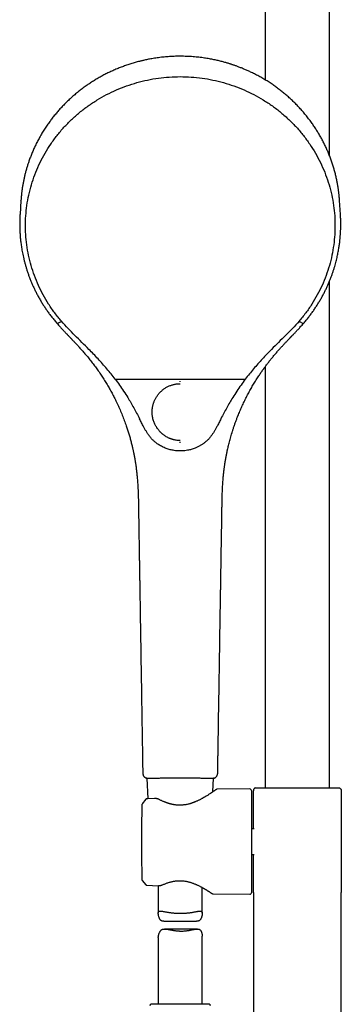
# Model space of a CAD drawing. Header units: millimetres. Extents: x 8 to 1764, y 12 to 2805.
# Tile 19 of 27: x 803 to 912, y 2133 to 2469. Entities that reach past the tile are written whole.
import ezdxf

# ---------------------------------------------------------------- set-up
doc = ezdxf.new("R2010")
doc.units = ezdxf.units.MM

msp = doc.modelspace()

# ---------------------------------------------------------------- linework, layer by layer
at = {"color": 7, "linetype": 'Continuous', "lineweight": 30}
for p, q in [((886.47, 2623.58), (886.47, 2448.44)), ((908.37, 2422.65), (908.37, 2623.58)), ((803.16, 2407.26), (802.85, 2402.54)), ((803.17, 2407.26), (803.2, 2407.51)), ((911.81, 2407.33), (911.82, 2407.26)), ((912.14, 2402.54), (911.83, 2407.26)), ((908.37, 2207.01), (908.37, 2379.7)), ((815.75, 2365.41), (816.65, 2365.86)), ((898.34, 2365.86), (899.24, 2365.41)), ((886.47, 2350.6), (886.47, 2207.01)), ((835.32, 2346.36), (879.67, 2346.36)), ((843.25, 2302.96), (843.25, 2302.96)), ((871.73, 2302.96), (871.73, 2302.96)), ((844.72, 2212.05), (844.72, 2212.04)), ((845.84, 2210.28), (845.83, 2210.28)), ((846.14, 2210.28), (846.44, 2203.27)), ((868.64, 2205.62), (868.85, 2210.28)), ((881.26, 2206.6), (870.1, 2206.5)), ((882.82, 2206.79), (882.86, 2206.83)), ((883.04, 2207.01), (882.86, 2206.83)), ((883.04, 2207.01), (883.13, 2207.01)), ((883.14, 2207.01), (883.14, 2207.01)), ((911.71, 2207.01), (911.79, 2207.01)), ((911.97, 2206.83), (911.79, 2207.01)), ((911.97, 2206.83), (912.02, 2206.79)), ((912.05, 2206.76), (912.02, 2206.79)), ((848.67, 2203.34), (846.15, 2203.26)), ((846.44, 2203.27), (846.15, 2203.26)), ((881.77, 2206.1), (881.77, 2171.17)), ((882.42, 2193), (882.42, 2205.98)), ((882.42, 2205.98), (882.44, 2205.98)), ((912.42, 2205.98), (912.42, 2171.29)), ((844.53, 2201.55), (844.5, 2201.51)), ((845.78, 2203.08), (844.53, 2201.55)), ((845.78, 2203.08), (844.53, 2201.55)), ((845.78, 2203.07), (845.78, 2203.07)), ((882.7, 2193), (881.77, 2193)), ((881.77, 2184.27), (882.7, 2184.27)), ((882.42, 2171.29), (882.42, 2184.27)), ((844.41, 2175.93), (844.42, 2175.69)), ((844.41, 2175.93), (844.41, 2175.93)), ((844.53, 2175.39), (845.78, 2173.89)), ((844.53, 2175.39), (845.78, 2173.89)), ((844.53, 2175.39), (844.53, 2175.39)), ((845.79, 2173.9), (845.79, 2173.9)), ((846.15, 2173.72), (849.93, 2173.59)), ((848.02, 2173.66), (849.93, 2173.59)), ((849.99, 2173.6), (849.99, 2164.18)), ((864.99, 2164.17), (864.99, 2172.98)), ((868.73, 2170.78), (881.26, 2170.67)), ((882.42, 2171.29), (882.42, 2171.23)), ((882.42, 2171.28), (882.42, 2111.35)), ((882.42, 2171.27), (882.42, 2171.23)), ((912.41, 2171.23), (912.42, 2171.29)), ((912.41, 2171.23), (912.41, 2171.27)), ((912.42, 2111.35), (912.42, 2171.28)), ((851.91, 2161.45), (863.08, 2161.45)), ((863.33, 2158.81), (852.18, 2158.81)), ((864.99, 2133.13), (864.99, 2156.32)), ((849.99, 2155.89), (849.99, 2133.13)), ((867.36, 2133.13), (847.62, 2133.13))]:
    msp.add_line(p, q, dxfattribs=at)
at = {"color": 7, "linetype": 'Continuous', "lineweight": 30, "flags": 128}
msp.add_lwpolyline([(844.42, 2201.25), (844.35, 2198.43), (844.31, 2195.62), (844.28, 2192.81), (844.26, 2189.99), (844.26, 2187.18), (844.28, 2184.37), (844.31, 2181.55), (844.35, 2178.74), (844.41, 2175.93)], dxfattribs=at)
at = {"color": 7, "linetype": 'Continuous', "lineweight": 30}
for centre, start, end in [((881.27, 2206.1), 0, 90.5), ((844.92, 2175.71), 181.4354, 219.4258), ((881.27, 2171.17), 269.5, 0), ((847.62, 2132.63), 90, 177.5187), ((867.36, 2132.63), 2.4813, 90)]:
    msp.add_arc(centre, 0.5, start, end, dxfattribs=at)
for points, knots in [([(857.49, 2456.5), (857.13, 2456.5), (856.43, 2456.49), (855.38, 2456.46), (854.37, 2456.42), (853.4, 2456.35), (852.47, 2456.28), (851.53, 2456.19), (850.57, 2456.08), (849.62, 2455.95), (848.71, 2455.81), (847.86, 2455.67), (847.06, 2455.53), (846.31, 2455.38), (845.62, 2455.24), (845.01, 2455.1), (844.49, 2454.98), (844.05, 2454.87), (843.62, 2454.77), (842.86, 2454.57), (841.75, 2454.26), (840.3, 2453.82), (838.85, 2453.33), (837.39, 2452.79), (835.94, 2452.21), (834.52, 2451.6), (833.14, 2450.96), (831.79, 2450.29), (830.47, 2449.58), (829.16, 2448.84), (827.88, 2448.06), (826.62, 2447.25), (825.35, 2446.37), (824.06, 2445.44), (822.76, 2444.43), (821.49, 2443.39), (820.26, 2442.3), (819.1, 2441.22), (818, 2440.14), (816.98, 2439.07), (815.98, 2437.97), (815.02, 2436.84), (814.09, 2435.69), (813.19, 2434.51), (812.3, 2433.27), (811.42, 2431.96), (810.55, 2430.59), (809.73, 2429.19), (808.95, 2427.77), (808.25, 2426.38), (807.61, 2425.02), (807.03, 2423.7), (806.5, 2422.36), (806.03, 2421.11), (805.62, 2419.92), (805.27, 2418.8), (804.93, 2417.64), (804.62, 2416.49), (804.35, 2415.35), (804.1, 2414.22), (803.88, 2413.08), (803.68, 2411.92), (803.51, 2410.75), (803.37, 2409.59), (803.25, 2408.43), (803.19, 2407.65), (803.16, 2407.27)], [0, 0, 0, 0, 0.013175, 0.02591, 0.038204, 0.050057, 0.06147, 0.072442, 0.084808, 0.096563, 0.107705, 0.118235, 0.128154, 0.13746, 0.146154, 0.154236, 0.160157, 0.1657, 0.170973, 0.176251, 0.194574, 0.213129, 0.231915, 0.250932, 0.270136, 0.289358, 0.307811, 0.326265, 0.344719, 0.363174, 0.38163, 0.400086, 0.418541, 0.438843, 0.459144, 0.479446, 0.499748, 0.520051, 0.538508, 0.556967, 0.575426, 0.593885, 0.612344, 0.630804, 0.649264, 0.669571, 0.689878, 0.710185, 0.730493, 0.750801, 0.768894, 0.786988, 0.805082, 0.823177, 0.837619, 0.852441, 0.867644, 0.883229, 0.897466, 0.912007, 0.926845, 0.941706, 0.956447, 0.971074, 0.98559, 1, 1, 1, 1]), ([(911.83, 2407.27), (911.82, 2407.34), (911.81, 2407.49), (911.79, 2407.74), (911.77, 2408.03), (911.74, 2408.38), (911.7, 2408.75), (911.66, 2409.15), (911.62, 2409.57), (911.56, 2410.01), (911.51, 2410.48), (911.45, 2410.94), (911.38, 2411.4), (911.27, 2412.12), (911.11, 2413.08), (910.86, 2414.36), (910.56, 2415.68), (910.22, 2417.04), (909.84, 2418.39), (909.42, 2419.74), (908.96, 2421.11), (908.46, 2422.44), (907.93, 2423.76), (907.36, 2425.06), (906.74, 2426.37), (906.08, 2427.67), (905.39, 2428.95), (904.66, 2430.22), (903.89, 2431.46), (903.09, 2432.69), (902.22, 2433.93), (901.29, 2435.19), (900.29, 2436.46), (899.25, 2437.69), (898.17, 2438.9), (897.09, 2440.04), (896, 2441.11), (894.93, 2442.12), (893.82, 2443.1), (892.69, 2444.05), (891.53, 2444.97), (890.35, 2445.86), (889.1, 2446.75), (887.78, 2447.63), (886.4, 2448.5), (884.98, 2449.32), (883.55, 2450.1), (882.19, 2450.79), (880.92, 2451.39), (879.76, 2451.91), (878.63, 2452.38), (877.56, 2452.81), (876.55, 2453.18), (875.8, 2453.44), (875.24, 2453.63), (874.86, 2453.76), (874.46, 2453.89), (874.01, 2454.02), (873.52, 2454.17), (872.98, 2454.33), (872.4, 2454.49), (871.78, 2454.66), (871.12, 2454.83), (870.43, 2455), (869.72, 2455.16), (868.99, 2455.32), (868.23, 2455.47), (867.42, 2455.62), (866.58, 2455.76), (865.71, 2455.9), (864.79, 2456.03), (863.84, 2456.14), (862.86, 2456.25), (861.84, 2456.33), (860.8, 2456.41), (859.73, 2456.46), (858.62, 2456.49), (857.87, 2456.5), (857.49, 2456.5)], [0, 0, 0, 0, 0.002477, 0.00553, 0.009181, 0.013443, 0.018324, 0.023126, 0.028412, 0.034183, 0.040132, 0.046039, 0.051905, 0.05773, 0.073532, 0.08902, 0.107048, 0.12463, 0.141853, 0.160139, 0.178263, 0.196224, 0.214023, 0.231671, 0.249972, 0.268273, 0.286573, 0.304873, 0.323172, 0.341472, 0.359771, 0.379899, 0.400027, 0.420154, 0.440281, 0.460408, 0.478704, 0.497, 0.515295, 0.53359, 0.551885, 0.570179, 0.588474, 0.608597, 0.628721, 0.648844, 0.668966, 0.689088, 0.705005, 0.720521, 0.735606, 0.750262, 0.762804, 0.775013, 0.779718, 0.784469, 0.789597, 0.79513, 0.801559, 0.80846, 0.815833, 0.823678, 0.831996, 0.840785, 0.849504, 0.858642, 0.8682, 0.878178, 0.888575, 0.899392, 0.910628, 0.922284, 0.934359, 0.946854, 0.959533, 0.972617, 0.986106, 1, 1, 1, 1]), ([(816.98, 2366.11), (816.2, 2367.04), (814.64, 2368.92), (812.57, 2371.92), (810.72, 2375.05), (809.1, 2378.3), (807.72, 2381.65), (806.6, 2385.09), (805.73, 2388.59), (805.12, 2392.15), (804.77, 2395.74), (804.68, 2399.34), (804.86, 2402.94), (805.3, 2406.52), (806.01, 2410.05), (806.98, 2413.54), (808.19, 2416.94), (809.66, 2420.26), (811.36, 2423.47), (813.29, 2426.55), (815.45, 2429.5), (817.82, 2432.29), (820.39, 2434.91), (823.14, 2437.35), (826.06, 2439.59), (829.15, 2441.63), (832.37, 2443.46), (835.72, 2445.06), (839.18, 2446.43), (842.73, 2447.56), (846.36, 2448.44), (850.04, 2449.07), (853.76, 2449.47), (856.25, 2449.52), (857.49, 2449.54)], [0, 0, 0, 0, 0.03125, 0.062499, 0.093749, 0.124998, 0.156247, 0.187498, 0.218748, 0.249996, 0.281245, 0.312495, 0.343746, 0.374996, 0.406246, 0.437497, 0.468748, 0.499999, 0.531247, 0.562495, 0.593745, 0.624997, 0.656249, 0.687498, 0.718747, 0.749998, 0.78125, 0.812501, 0.84375, 0.874999, 0.906249, 0.937501, 0.968751, 1, 1, 1, 1]), ([(857.49, 2449.54), (858.74, 2449.52), (861.23, 2449.47), (864.95, 2449.07), (868.63, 2448.44), (872.26, 2447.56), (875.81, 2446.43), (879.27, 2445.06), (882.62, 2443.46), (885.84, 2441.63), (888.93, 2439.59), (891.85, 2437.35), (894.6, 2434.91), (897.17, 2432.29), (899.54, 2429.5), (901.69, 2426.55), (903.63, 2423.47), (905.33, 2420.26), (906.79, 2416.94), (908.01, 2413.54), (908.98, 2410.05), (909.68, 2406.52), (910.13, 2402.94), (910.31, 2399.34), (910.22, 2395.74), (909.87, 2392.15), (909.26, 2388.59), (908.39, 2385.09), (907.26, 2381.65), (905.89, 2378.3), (904.27, 2375.05), (902.41, 2371.92), (900.35, 2368.92), (898.79, 2367.04), (898.01, 2366.11)], [0, 0, 0, 0, 0.031249, 0.062499, 0.093751, 0.125001, 0.15625, 0.187499, 0.21875, 0.250002, 0.281253, 0.312502, 0.343751, 0.375003, 0.406255, 0.437505, 0.468753, 0.500001, 0.531252, 0.562503, 0.593754, 0.625004, 0.656254, 0.687505, 0.718755, 0.750004, 0.781252, 0.812502, 0.843753, 0.875002, 0.906251, 0.937501, 0.96875, 1, 1, 1, 1]), ([(802.85, 2402.53), (802.85, 2402.48), (802.84, 2402.35), (802.83, 2402.12), (802.81, 2401.84), (802.8, 2401.51), (802.78, 2401.14), (802.77, 2400.75), (802.76, 2400.29), (802.75, 2399.75), (802.74, 2399.13), (802.75, 2398.54), (802.76, 2397.97), (802.78, 2397.43), (802.8, 2396.86), (802.83, 2396.25), (802.87, 2395.61), (802.92, 2394.94), (802.98, 2394.26), (803.06, 2393.55), (803.15, 2392.81), (803.25, 2392.04), (803.37, 2391.21), (803.52, 2390.34), (803.69, 2389.41), (803.89, 2388.44), (804.12, 2387.44), (804.38, 2386.4), (804.66, 2385.34), (804.98, 2384.28), (805.32, 2383.2), (805.69, 2382.1), (806.11, 2380.97), (806.56, 2379.84), (807.02, 2378.73), (807.52, 2377.63), (808.05, 2376.52), (808.63, 2375.38), (809.25, 2374.24), (809.91, 2373.07), (810.61, 2371.93), (811.33, 2370.82), (812.07, 2369.73), (812.85, 2368.64), (813.68, 2367.54), (814.56, 2366.44), (815.17, 2365.72), (815.48, 2365.36)], [0, 0, 0, 0, 0.004314, 0.008883, 0.016714, 0.025192, 0.034291, 0.044007, 0.054338, 0.068789, 0.084283, 0.100825, 0.113573, 0.126965, 0.141202, 0.156349, 0.172415, 0.189412, 0.206301, 0.224037, 0.242631, 0.262093, 0.282435, 0.304985, 0.328551, 0.353142, 0.37877, 0.405444, 0.433175, 0.460297, 0.488374, 0.517415, 0.547426, 0.578417, 0.607446, 0.637298, 0.667976, 0.699475, 0.731795, 0.764933, 0.798887, 0.830727, 0.863247, 0.896442, 0.930304, 0.964826, 1, 1, 1, 1]), ([(899.51, 2365.36), (899.82, 2365.72), (900.42, 2366.43), (901.29, 2367.51), (902.11, 2368.6), (902.88, 2369.67), (903.61, 2370.75), (904.3, 2371.81), (904.97, 2372.9), (905.62, 2374.02), (906.24, 2375.15), (906.81, 2376.27), (907.35, 2377.37), (907.85, 2378.47), (908.32, 2379.57), (908.76, 2380.67), (909.16, 2381.74), (909.53, 2382.78), (909.86, 2383.79), (910.15, 2384.76), (910.42, 2385.68), (910.65, 2386.55), (910.86, 2387.39), (911.04, 2388.21), (911.21, 2389), (911.36, 2389.77), (911.5, 2390.51), (911.62, 2391.23), (911.72, 2391.93), (911.82, 2392.62), (911.9, 2393.3), (911.99, 2394.15), (912.09, 2395.16), (912.17, 2396.33), (912.21, 2397.31), (912.23, 2398.13), (912.24, 2398.78), (912.24, 2399.42), (912.24, 2400.04), (912.22, 2400.61), (912.21, 2401.1), (912.19, 2401.52), (912.17, 2401.89), (912.16, 2402.22), (912.14, 2402.44), (912.14, 2402.53)], [0, 0, 0, 0, 0.034796, 0.068916, 0.102354, 0.135102, 0.167153, 0.198502, 0.229146, 0.262039, 0.294075, 0.325253, 0.355574, 0.385033, 0.41534, 0.444689, 0.473087, 0.500544, 0.527067, 0.552663, 0.575954, 0.598436, 0.620113, 0.640993, 0.661083, 0.680734, 0.69958, 0.717652, 0.735309, 0.752679, 0.769765, 0.786568, 0.816648, 0.8458, 0.874035, 0.890542, 0.906725, 0.922657, 0.938393, 0.953831, 0.965049, 0.975277, 0.984513, 0.992754, 1, 1, 1, 1]), ([(815.48, 2365.36), (815.63, 2365.18), (815.94, 2364.83), (816.39, 2364.33), (816.82, 2363.86), (817.22, 2363.43), (817.59, 2363.04), (817.92, 2362.68), (818.23, 2362.35), (818.51, 2362.06), (818.76, 2361.8), (818.97, 2361.59), (819.14, 2361.4), (819.3, 2361.24), (819.43, 2361.1), (819.53, 2360.99), (819.61, 2360.91), (819.67, 2360.85), (819.71, 2360.8), (819.75, 2360.76), (819.79, 2360.73), (819.83, 2360.69), (819.87, 2360.65), (819.94, 2360.57), (820.05, 2360.45), (820.21, 2360.29), (820.38, 2360.1), (820.57, 2359.9), (820.79, 2359.68), (821.04, 2359.41), (821.33, 2359.1), (821.67, 2358.75), (822.03, 2358.36), (822.43, 2357.93), (822.85, 2357.47), (823.3, 2356.97), (823.77, 2356.44), (824.25, 2355.9), (824.74, 2355.34), (825.22, 2354.77), (825.7, 2354.21), (826.38, 2353.38), (827.25, 2352.29), (828.29, 2350.92), (829.31, 2349.52), (830.29, 2348.11), (831.24, 2346.68), (832.14, 2345.23), (833, 2343.78), (833.83, 2342.31), (834.62, 2340.84), (835.41, 2339.28), (836.2, 2337.63), (836.98, 2335.88), (837.72, 2334.11), (838.42, 2332.3), (839.02, 2330.62), (839.53, 2329.09), (839.96, 2327.71), (840.3, 2326.56), (840.55, 2325.64), (840.72, 2324.98), (840.89, 2324.32), (841.05, 2323.69), (841.18, 2323.12), (841.3, 2322.61), (841.4, 2322.16), (841.48, 2321.76), (841.56, 2321.4), (841.62, 2321.08), (841.68, 2320.81), (841.72, 2320.6), (841.75, 2320.43), (841.78, 2320.3), (841.8, 2320.21), (841.81, 2320.14), (841.82, 2320.08), (841.83, 2320.02), (841.85, 2319.94), (841.87, 2319.82), (841.9, 2319.66), (841.93, 2319.47), (841.98, 2319.23), (842.02, 2318.95), (842.08, 2318.64), (842.14, 2318.29), (842.2, 2317.89), (842.27, 2317.46), (842.34, 2316.99), (842.41, 2316.48), (842.48, 2315.93), (842.56, 2315.34), (842.63, 2314.72), (842.71, 2314.02), (842.79, 2313.25), (842.86, 2312.41), (842.93, 2311.51), (843, 2310.57), (843.06, 2309.57), (843.11, 2308.55), (843.15, 2307.5), (843.18, 2306.43), (843.21, 2305.31), (843.23, 2304.15), (843.24, 2303.36), (843.25, 2302.96)], [0, 0, 0, 0, 0.010357, 0.020075, 0.029155, 0.037599, 0.045405, 0.052451, 0.058884, 0.064701, 0.069905, 0.074103, 0.077793, 0.080976, 0.083652, 0.08582, 0.087479, 0.088632, 0.089428, 0.090212, 0.090996, 0.091781, 0.092567, 0.093362, 0.096216, 0.099632, 0.103157, 0.10713, 0.111551, 0.116421, 0.122801, 0.129817, 0.137468, 0.145755, 0.154676, 0.164233, 0.174424, 0.18502, 0.195596, 0.206143, 0.216661, 0.227149, 0.251759, 0.276211, 0.300857, 0.325337, 0.349654, 0.373808, 0.397799, 0.421627, 0.445302, 0.469041, 0.495895, 0.522941, 0.550181, 0.577614, 0.60524, 0.625623, 0.646109, 0.666699, 0.676442, 0.686208, 0.695975, 0.705208, 0.713679, 0.720815, 0.727304, 0.733143, 0.738334, 0.742876, 0.746769, 0.750013, 0.752319, 0.754129, 0.755441, 0.756259, 0.757221, 0.757946, 0.758888, 0.760626, 0.762918, 0.765762, 0.76916, 0.77311, 0.777614, 0.782671, 0.78828, 0.794444, 0.80116, 0.808429, 0.816252, 0.824628, 0.833558, 0.84304, 0.854318, 0.866289, 0.878954, 0.892313, 0.906367, 0.921116, 0.935659, 0.950818, 0.966594, 0.982987, 1, 1, 1, 1]), ([(816.65, 2365.86), (816.67, 2365.87), (816.72, 2365.9), (816.8, 2365.96), (816.89, 2366.03), (816.95, 2366.08), (816.98, 2366.11)], [0, 0, 0, 0, 0.213859, 0.499988, 0.786128, 1, 1, 1, 1]), ([(835.32, 2346.36), (834.39, 2347.54), (832.52, 2349.9), (829.5, 2353.28), (826.62, 2356.26), (823.96, 2358.91), (821.57, 2361.27), (819.2, 2363.63), (817.72, 2365.28), (816.98, 2366.11)], [0, 0, 0, 0, 0.166662, 0.333325, 0.499985, 0.624991, 0.749997, 0.875002, 1, 1, 1, 1]), ([(871.74, 2302.96), (871.75, 2303.35), (871.76, 2304.13), (871.78, 2305.26), (871.8, 2306.36), (871.84, 2307.41), (871.88, 2308.42), (871.92, 2309.37), (871.97, 2310.26), (872.02, 2311.09), (872.08, 2311.89), (872.15, 2312.64), (872.21, 2313.37), (872.28, 2314.07), (872.36, 2314.75), (872.44, 2315.38), (872.51, 2315.97), (872.58, 2316.52), (872.65, 2317.01), (872.72, 2317.45), (872.78, 2317.85), (872.84, 2318.21), (872.89, 2318.53), (872.94, 2318.82), (872.99, 2319.08), (873.03, 2319.31), (873.06, 2319.5), (873.09, 2319.66), (873.11, 2319.79), (873.13, 2319.9), (873.16, 2320.02), (873.18, 2320.16), (873.22, 2320.34), (873.26, 2320.54), (873.3, 2320.78), (873.36, 2321.05), (873.42, 2321.35), (873.48, 2321.66), (873.55, 2321.98), (873.62, 2322.31), (873.73, 2322.78), (873.87, 2323.4), (874.06, 2324.17), (874.27, 2324.99), (874.49, 2325.84), (874.74, 2326.72), (875.01, 2327.65), (875.31, 2328.61), (875.63, 2329.6), (875.97, 2330.63), (876.35, 2331.68), (876.74, 2332.75), (877.23, 2334.01), (877.83, 2335.45), (878.54, 2337.08), (879.28, 2338.66), (880.04, 2340.21), (880.83, 2341.71), (881.65, 2343.19), (882.49, 2344.65), (883.37, 2346.08), (884.22, 2347.39), (885.02, 2348.58), (885.77, 2349.65), (886.53, 2350.7), (887.29, 2351.71), (888.05, 2352.69), (888.84, 2353.67), (889.65, 2354.64), (890.49, 2355.62), (891.31, 2356.55), (892.11, 2357.44), (892.89, 2358.28), (893.49, 2358.93), (893.93, 2359.39), (894.19, 2359.67), (894.44, 2359.93), (894.65, 2360.15), (894.83, 2360.34), (894.97, 2360.49), (895.09, 2360.61), (895.17, 2360.7), (895.22, 2360.75), (895.25, 2360.78), (895.29, 2360.82), (895.35, 2360.89), (895.45, 2360.98), (895.57, 2361.11), (895.71, 2361.26), (895.89, 2361.44), (896.1, 2361.66), (896.35, 2361.93), (896.64, 2362.23), (896.96, 2362.57), (897.32, 2362.95), (897.71, 2363.36), (898.12, 2363.81), (898.56, 2364.29), (899.03, 2364.81), (899.35, 2365.17), (899.51, 2365.36)], [0, 0, 0, 0, 0.016671, 0.032736, 0.048196, 0.063051, 0.077303, 0.09095, 0.103263, 0.115038, 0.126276, 0.136977, 0.147141, 0.157334, 0.166922, 0.175907, 0.184287, 0.192063, 0.199234, 0.205443, 0.211114, 0.216248, 0.220845, 0.224906, 0.228808, 0.232039, 0.234659, 0.236904, 0.238802, 0.24035, 0.241933, 0.243928, 0.24639, 0.24932, 0.252792, 0.256751, 0.261111, 0.265622, 0.270268, 0.275049, 0.279965, 0.29064, 0.3019, 0.313746, 0.326178, 0.339194, 0.352797, 0.366984, 0.381757, 0.397116, 0.413047, 0.429144, 0.445213, 0.470406, 0.49553, 0.520584, 0.544675, 0.568703, 0.592667, 0.616568, 0.640405, 0.664178, 0.682812, 0.701409, 0.719909, 0.737989, 0.755595, 0.772727, 0.791621, 0.809905, 0.827579, 0.844644, 0.861099, 0.876941, 0.882725, 0.888365, 0.893425, 0.897814, 0.901532, 0.904579, 0.906955, 0.908659, 0.909693, 0.909946, 0.910736, 0.912021, 0.913938, 0.916419, 0.919464, 0.923072, 0.927245, 0.932587, 0.938637, 0.945394, 0.95286, 0.961033, 0.96975, 0.979149, 0.989232, 1, 1, 1, 1]), ([(898.01, 2366.11), (897.27, 2365.28), (895.79, 2363.63), (893.42, 2361.27), (891.02, 2358.91), (888.36, 2356.26), (885.49, 2353.28), (882.47, 2349.9), (880.6, 2347.54), (879.67, 2346.36)], [0, 0, 0, 0, 0.124998, 0.250003, 0.375009, 0.500015, 0.666675, 0.833338, 1, 1, 1, 1]), ([(898.01, 2366.11), (898.04, 2366.08), (898.1, 2366.03), (898.19, 2365.96), (898.27, 2365.9), (898.32, 2365.87), (898.34, 2365.86)], [0, 0, 0, 0, 0.213872, 0.500012, 0.786141, 1, 1, 1, 1]), ([(835.32, 2346.36), (835.81, 2345.69), (836.79, 2344.35), (838.21, 2342.25), (839.49, 2340.25), (840.63, 2338.37), (841.65, 2336.61), (842.65, 2334.77), (843.3, 2333.51), (843.62, 2332.87)], [0, 0, 0, 0, 0.154782, 0.314106, 0.47805, 0.603706, 0.731669, 0.86335, 1, 1, 1, 1]), ([(857.49, 2325.42), (857.31, 2325.42), (856.95, 2325.43), (856.38, 2325.48), (855.79, 2325.57), (855.29, 2325.68), (854.87, 2325.8), (854.54, 2325.9), (854.2, 2326.02), (853.88, 2326.15), (853.57, 2326.28), (853.2, 2326.47), (852.74, 2326.71), (852.22, 2327.04), (851.83, 2327.33), (851.54, 2327.55), (851.35, 2327.71), (851.17, 2327.87), (850.99, 2328.04), (850.81, 2328.21), (850.59, 2328.44), (850.31, 2328.75), (849.98, 2329.15), (849.66, 2329.59), (849.36, 2330.05), (849.08, 2330.54), (848.82, 2331.06), (848.58, 2331.61), (848.37, 2332.2), (848.19, 2332.82), (848.07, 2333.39), (847.99, 2333.9), (847.94, 2334.33), (847.92, 2334.63), (847.92, 2334.8), (847.92, 2334.85), (847.91, 2334.9), (847.91, 2334.96), (847.91, 2335.01), (847.91, 2335.11), (847.91, 2335.27), (847.91, 2335.5), (847.92, 2335.76), (847.94, 2336.07), (847.98, 2336.4), (848.04, 2336.77), (848.11, 2337.18), (848.21, 2337.61), (848.34, 2338.04), (848.48, 2338.46), (848.63, 2338.86), (848.82, 2339.28), (849.03, 2339.72), (849.28, 2340.16), (849.57, 2340.6), (849.89, 2341.04), (850.24, 2341.48), (850.63, 2341.91), (851.05, 2342.31), (851.49, 2342.69), (851.93, 2343.03), (852.38, 2343.33), (852.82, 2343.59), (853.28, 2343.84), (853.76, 2344.05), (854.24, 2344.25), (854.71, 2344.4), (855.17, 2344.53), (855.63, 2344.64), (856.08, 2344.71), (856.49, 2344.77), (856.85, 2344.8), (857.17, 2344.81), (857.37, 2344.81), (857.46, 2344.82)], [0, 0, 0, 0, 0.0176615, 0.0362936, 0.0558864, 0.0764475, 0.0876069, 0.0990344, 0.110729, 0.1231236, 0.1339921, 0.1442901, 0.1648835, 0.1854791, 0.2060765, 0.2141692, 0.2222614, 0.2305533, 0.2390585, 0.2472564, 0.2546197, 0.2716459, 0.2891411, 0.3070898, 0.3254857, 0.3443317, 0.3636415, 0.3834262, 0.4042101, 0.4254696, 0.4472115, 0.4618253, 0.4766479, 0.4898647, 0.4916076, 0.4933533, 0.4951018, 0.496949, 0.4990375, 0.500364, 0.506663, 0.5142208, 0.5230165, 0.5330368, 0.5442763, 0.5565054, 0.569926, 0.5845589, 0.6004136, 0.6139591, 0.6282622, 0.6433252, 0.6591636, 0.6759399, 0.6932674, 0.7112461, 0.7296949, 0.7484456, 0.7683873, 0.7875352, 0.8059313, 0.8236037, 0.8405667, 0.8568215, 0.8750532, 0.8922463, 0.9083419, 0.9233216, 0.9397693, 0.9547435, 0.9682614, 0.980323, 0.9909127, 1, 1, 1, 1]), ([(857.49, 2345.41), (857.49, 2345.44), (857.49, 2345.51), (857.49, 2345.59), (857.49, 2345.64), (857.49, 2345.65), (857.49, 2345.65)], [0, 0, 0, 0, 0.24751, 0.500016, 0.752514, 1, 1, 1, 1]), ([(879.67, 2346.36), (879.18, 2345.69), (878.2, 2344.35), (876.78, 2342.25), (875.5, 2340.25), (874.36, 2338.37), (873.34, 2336.6), (872.33, 2334.77), (871.69, 2333.51), (871.36, 2332.87)], [0, 0, 0, 0, 0.154837, 0.314194, 0.478148, 0.603798, 0.731743, 0.863394, 1, 1, 1, 1]), ([(844.99, 2330.16), (844.76, 2330.61), (844.3, 2331.5), (843.85, 2332.41), (843.63, 2332.86)], [0, 0, 0, 0, 0.499966, 1, 1, 1, 1]), ([(871.36, 2332.86), (871.13, 2332.41), (870.69, 2331.5), (870.23, 2330.61), (870, 2330.16)], [0, 0, 0, 0, 0.500034, 1, 1, 1, 1]), ([(847.01, 2326.9), (846.83, 2327.16), (846.46, 2327.68), (845.94, 2328.48), (845.45, 2329.31), (845.14, 2329.88), (844.99, 2330.16)], [0, 0, 0, 0, 0.248683, 0.497861, 0.748079, 1, 1, 1, 1]), ([(870, 2330.16), (869.85, 2329.88), (869.54, 2329.31), (869.04, 2328.48), (868.53, 2327.68), (868.16, 2327.16), (867.98, 2326.9)], [0, 0, 0, 0, 0.251921, 0.502139, 0.751317, 1, 1, 1, 1]), ([(847.74, 2325.99), (847.62, 2326.14), (847.36, 2326.43), (847.13, 2326.74), (847.01, 2326.9)], [0, 0, 0, 0, 0.4997, 1, 1, 1, 1]), ([(852.34, 2322.88), (852.13, 2322.97), (851.7, 2323.15), (851.07, 2323.47), (850.46, 2323.82), (849.8, 2324.23), (849.11, 2324.74), (848.4, 2325.34), (847.96, 2325.77), (847.74, 2325.99)], [0, 0, 0, 0, 0.123096, 0.250704, 0.375757, 0.499963, 0.668133, 0.834584, 1, 1, 1, 1]), ([(857.49, 2324.66), (857.49, 2324.67), (857.49, 2324.68), (857.49, 2324.74), (857.49, 2324.84), (857.49, 2324.92), (857.49, 2324.97)], [0, 0, 0, 0, 0.246916, 0.500004, 0.75309, 1, 1, 1, 1]), ([(867.24, 2325.99), (867.02, 2325.77), (866.59, 2325.34), (865.87, 2324.74), (865.12, 2324.19), (864.33, 2323.69), (863.51, 2323.25), (862.93, 2323), (862.64, 2322.88)], [0, 0, 0, 0, 0.165419, 0.331878, 0.500059, 0.665823, 0.834922, 1, 1, 1, 1]), ([(867.98, 2326.9), (867.86, 2326.74), (867.63, 2326.43), (867.37, 2326.14), (867.24, 2325.99)], [0, 0, 0, 0, 0.5003003, 1, 1, 1, 1]), ([(857.49, 2321.88), (857.23, 2321.88), (856.69, 2321.89), (855.86, 2321.96), (855.09, 2322.08), (854.37, 2322.22), (853.71, 2322.4), (853.03, 2322.61), (852.58, 2322.79), (852.34, 2322.88)], [0, 0, 0, 0, 0.149931, 0.304438, 0.464877, 0.590059, 0.720332, 0.856645, 1, 1, 1, 1]), ([(862.64, 2322.88), (862.41, 2322.79), (861.96, 2322.61), (861.28, 2322.4), (860.61, 2322.22), (859.9, 2322.08), (859.12, 2321.96), (858.3, 2321.89), (857.76, 2321.88), (857.49, 2321.88)], [0, 0, 0, 0, 0.143355, 0.279668, 0.409941, 0.535123, 0.695562, 0.850069, 1, 1, 1, 1]), ([(843.25, 2302.96), (843.25, 2302.71), (843.26, 2302.23), (843.27, 2301.53), (843.28, 2300.88), (843.29, 2300.28), (843.3, 2299.73), (843.31, 2299.22), (843.32, 2298.77), (843.32, 2298.38), (843.33, 2298.04), (843.33, 2297.73), (843.34, 2297.43), (843.34, 2297.12), (843.35, 2296.55), (843.37, 2295.71), (843.38, 2294.59), (843.43, 2291.81), (843.47, 2289.12), (843.51, 2286.52), (843.53, 2285.66), (843.54, 2284.79), (843.56, 2283.92), (843.57, 2283.04), (843.59, 2282.13), (843.6, 2281.36), (843.61, 2280.76), (843.61, 2280.34), (843.62, 2279.94), (843.63, 2279.58), (843.63, 2279.24), (843.64, 2278.94), (843.64, 2278.65), (843.65, 2278.35), (843.65, 2278.01), (843.66, 2277.63), (843.66, 2277.22), (843.68, 2276.55), (843.69, 2275.66), (843.71, 2274.58), (843.72, 2273.54), (843.74, 2272.52), (843.76, 2271.51), (843.79, 2269.25), (843.87, 2264.49), (844.07, 2251.86), (844.31, 2237.21), (844.51, 2224.87), (844.58, 2220.2), (844.61, 2218.63), (844.63, 2217.5), (844.64, 2216.8), (844.64, 2216.5), (844.65, 2216.19), (844.65, 2215.85), (844.66, 2215.47), (844.67, 2215.05), (844.67, 2214.58), (844.68, 2214.06), (844.69, 2213.48), (844.7, 2212.86), (844.71, 2212.37), (844.71, 2212.1), (844.72, 2212.05)], [0, 0, 0, 0, 0.008189, 0.015854, 0.022996, 0.029614, 0.035709, 0.041279, 0.046326, 0.050491, 0.054217, 0.057558, 0.060862, 0.064188, 0.067538, 0.079686, 0.092094, 0.104545, 0.17125, 0.180779, 0.190308, 0.199838, 0.209367, 0.218997, 0.229021, 0.239457, 0.244179, 0.248891, 0.253277, 0.257307, 0.260983, 0.264304, 0.26727, 0.270563, 0.274285, 0.278437, 0.283018, 0.288029, 0.300472, 0.312358, 0.323688, 0.334806, 0.345923, 0.35704, 0.40945, 0.503039, 0.773744, 0.892847, 0.910314, 0.92772, 0.944639, 0.947765, 0.950883, 0.954271, 0.958053, 0.962229, 0.966798, 0.971761, 0.977674, 0.984063, 0.990928, 0.99827, 1, 1, 1, 1]), ([(870.27, 2212.05), (870.27, 2212.06), (870.28, 2212.25), (870.28, 2212.61), (870.29, 2213.11), (870.3, 2213.58), (870.3, 2214), (870.31, 2214.38), (870.32, 2214.72), (870.32, 2215.03), (870.33, 2215.36), (870.33, 2215.74), (870.34, 2216.18), (870.35, 2216.64), (870.35, 2217.18), (870.36, 2217.81), (870.38, 2218.52), (870.39, 2219.23), (870.4, 2219.92), (870.42, 2221.39), (870.46, 2223.63), (870.55, 2229.24), (870.73, 2240.26), (870.96, 2254.85), (871.15, 2266.24), (871.23, 2271.62), (871.25, 2272.85), (871.27, 2274.09), (871.29, 2275.36), (871.31, 2276.4), (871.32, 2277.21), (871.33, 2277.77), (871.34, 2278.32), (871.35, 2278.83), (871.36, 2279.28), (871.36, 2279.67), (871.37, 2280.01), (871.37, 2280.36), (871.38, 2280.72), (871.39, 2281.15), (871.39, 2281.66), (871.4, 2282.24), (871.41, 2282.83), (871.42, 2283.42), (871.43, 2284), (871.45, 2284.83), (871.46, 2285.91), (871.5, 2288.38), (871.54, 2290.6), (871.57, 2292.58), (871.58, 2293.17), (871.59, 2293.76), (871.6, 2294.34), (871.61, 2294.9), (871.62, 2295.44), (871.63, 2295.97), (871.63, 2296.43), (871.64, 2296.85), (871.65, 2297.25), (871.65, 2297.71), (871.66, 2298.21), (871.67, 2298.77), (871.68, 2299.37), (871.69, 2300.01), (871.7, 2300.68), (871.71, 2301.4), (871.73, 2302.16), (871.73, 2302.69), (871.74, 2302.96)], [0, 0, 0, 0, 0.000329, 0.006312, 0.011862, 0.01698, 0.021665, 0.025845, 0.029607, 0.032952, 0.035879, 0.040568, 0.045411, 0.050433, 0.055635, 0.063378, 0.071258, 0.079021, 0.086666, 0.094194, 0.127407, 0.160618, 0.279232, 0.491051, 0.642023, 0.655309, 0.66864, 0.682298, 0.696329, 0.710511, 0.716756, 0.723003, 0.729097, 0.734772, 0.740025, 0.743856, 0.747488, 0.751283, 0.755299, 0.759537, 0.76561, 0.772081, 0.778641, 0.785119, 0.791516, 0.797831, 0.812479, 0.827093, 0.879288, 0.885812, 0.892336, 0.898858, 0.905241, 0.911411, 0.917367, 0.923109, 0.928747, 0.932593, 0.937017, 0.942018, 0.947597, 0.953752, 0.960485, 0.967363, 0.974753, 0.982656, 0.991072, 1, 1, 1, 1]), ([(844.71, 2212.05), (844.72, 2211.95), (844.73, 2211.76), (844.79, 2211.48), (844.9, 2211.22), (845.04, 2210.97), (845.21, 2210.74), (845.41, 2210.55), (845.61, 2210.4), (845.76, 2210.32), (845.83, 2210.28)], [0, 0, 0, 0, 0.127922, 0.258184, 0.389339, 0.519871, 0.648294, 0.773246, 0.893559, 1, 1, 1, 1]), ([(845.83, 2210.28), (845.83, 2210.28), (845.83, 2210.28), (845.83, 2210.28), (845.84, 2210.28), (845.84, 2210.29)], [0, 0, 0, 0, 0.172554, 0.570076, 1, 1, 1, 1]), ([(845.84, 2210.29), (845.87, 2210.29), (845.91, 2210.29), (846.1, 2210.3), (846.37, 2210.3), (846.71, 2210.3), (847.09, 2210.31), (847.51, 2210.31), (847.98, 2210.31), (848.51, 2210.32), (849.1, 2210.32), (849.74, 2210.32), (850.44, 2210.32), (851.19, 2210.33), (851.99, 2210.33), (852.78, 2210.33), (853.55, 2210.33), (854.31, 2210.33), (855.08, 2210.33), (855.87, 2210.33), (856.68, 2210.33), (857.22, 2210.33), (857.49, 2210.33)], [0, 0, 0, 0, 0.056231, 0.113301, 0.171234, 0.230028, 0.277677, 0.325853, 0.374543, 0.42374, 0.47345, 0.523685, 0.574424, 0.625688, 0.677497, 0.729859, 0.773919, 0.81836, 0.863181, 0.908386, 0.953986, 1, 1, 1, 1]), ([(846.14, 2210.27), (846.1, 2210.27), (845.99, 2210.27), (845.89, 2210.28), (845.86, 2210.28), (845.84, 2210.28)], [0, 0, 0, 0, 0.269721, 0.64627, 1, 1, 1, 1]), ([(857.49, 2210.33), (857.77, 2210.33), (858.31, 2210.33), (859.12, 2210.33), (859.91, 2210.33), (860.68, 2210.33), (861.43, 2210.33), (862.21, 2210.33), (863, 2210.33), (863.8, 2210.33), (864.55, 2210.32), (865.25, 2210.32), (865.89, 2210.32), (866.48, 2210.32), (867.01, 2210.31), (867.48, 2210.31), (867.9, 2210.31), (868.28, 2210.3), (868.62, 2210.3), (868.89, 2210.3), (869.07, 2210.29), (869.12, 2210.29), (869.15, 2210.29)], [0, 0, 0, 0, 0.046014, 0.091614, 0.136819, 0.18164, 0.226081, 0.270141, 0.322503, 0.374312, 0.425576, 0.476315, 0.52655, 0.57626, 0.625457, 0.674147, 0.722323, 0.769972, 0.828766, 0.886699, 0.943769, 1, 1, 1, 1]), ([(869.15, 2210.28), (869.13, 2210.28), (869.11, 2210.28), (869.03, 2210.27), (868.94, 2210.27), (868.87, 2210.27), (868.85, 2210.27)], [0, 0, 0, 0, 0.279972, 0.574478, 0.88356, 1, 1, 1, 1]), ([(869.15, 2210.29), (869.15, 2210.28), (869.16, 2210.28), (869.16, 2210.28), (869.16, 2210.28), (869.16, 2210.28)], [0, 0, 0, 0, 0.4299279, 0.8274538, 1, 1, 1, 1]), ([(869.16, 2210.28), (869.24, 2210.33), (869.42, 2210.43), (869.66, 2210.62), (869.86, 2210.84), (870.02, 2211.08), (870.14, 2211.33), (870.22, 2211.58), (870.27, 2211.82), (870.27, 2211.97), (870.28, 2212.05)], [0, 0, 0, 0, 0.134843, 0.275837, 0.412926, 0.54463, 0.669807, 0.787674, 0.897789, 1, 1, 1, 1]), ([(870.25, 2212.04), (870.26, 2212.04), (870.27, 2212.04), (870.27, 2212.04), (870.27, 2212.05)], [0, 0, 0, 0, 0.6862598, 1, 1, 1, 1]), ([(870.1, 2206.5), (870.07, 2206.5), (870.01, 2206.5), (869.92, 2206.47), (869.82, 2206.44), (869.76, 2206.41), (869.73, 2206.39)], [0, 0, 0, 0, 0.236142, 0.482778, 0.738145, 1, 1, 1, 1]), ([(882.79, 2206.76), (882.73, 2206.71), (882.62, 2206.6), (882.5, 2206.4), (882.43, 2206.2), (882.42, 2206.05), (882.42, 2205.98)], [0, 0, 0, 0, 0.261541, 0.519376, 0.767172, 1, 1, 1, 1]), ([(882.82, 2206.78), (882.79, 2206.76), (882.74, 2206.71), (882.66, 2206.63), (882.59, 2206.53), (882.53, 2206.42), (882.48, 2206.31), (882.44, 2206.17), (882.43, 2206.06), (882.43, 2205.98)], [0, 0, 0, 0, 0.104595, 0.239069, 0.372855, 0.504975, 0.634521, 0.76069, 1, 1, 1, 1]), ([(883.14, 2207.01), (883.17, 2207.01), (883.23, 2207.01), (883.32, 2207.01), (883.4, 2207.01), (883.48, 2207.01), (883.57, 2207.01), (883.65, 2207.01), (883.69, 2207.01)], [0, 0, 0, 0, 0.25088, 0.437522, 0.624147, 0.749492, 0.874858, 1, 1, 1, 1]), ([(883.69, 2207.01), (883.79, 2207.01), (883.99, 2207.01), (884.33, 2207.01), (884.71, 2207.01), (885.12, 2207.01), (885.57, 2207.01), (886.06, 2207.01), (886.59, 2207.01), (887.14, 2207.01), (887.73, 2207.01), (888.34, 2207.01), (888.99, 2207.01), (889.65, 2207.01), (890.35, 2207.01), (891.06, 2207.01), (891.79, 2207.01), (892.53, 2207.01), (893.3, 2207.01), (894.07, 2207.01), (894.86, 2207.01), (895.65, 2207.01), (896.44, 2207.01), (897.23, 2207.01), (898.03, 2207.01), (898.82, 2207.01), (899.61, 2207.01), (900.39, 2207.01), (901.16, 2207.01), (901.92, 2207.01), (902.67, 2207.01), (903.41, 2207.01), (904.12, 2207.01), (904.82, 2207.01), (905.49, 2207.01), (906.14, 2207.01), (906.76, 2207.01), (907.35, 2207.01), (907.92, 2207.01), (908.45, 2207.01), (908.95, 2207.01), (909.42, 2207.01), (909.84, 2207.01), (910.23, 2207.01), (910.57, 2207.01), (910.88, 2207.01), (911.05, 2207.01), (911.14, 2207.01)], [0, 0, 0, 0, 0.023268, 0.046537, 0.069081, 0.091642, 0.114186, 0.13673, 0.159292, 0.181836, 0.204318, 0.226817, 0.249299, 0.271657, 0.294031, 0.316389, 0.338743, 0.361114, 0.383469, 0.405823, 0.428194, 0.450548, 0.472709, 0.494887, 0.517047, 0.539206, 0.561383, 0.583544, 0.605699, 0.62787, 0.650025, 0.672182, 0.694355, 0.716512, 0.738613, 0.760732, 0.782834, 0.80493, 0.827042, 0.849137, 0.871236, 0.893352, 0.915452, 0.936575, 0.957726, 0.978877, 1, 1, 1, 1]), ([(911.14, 2207.01), (911.18, 2207.01), (911.27, 2207.01), (911.36, 2207.01), (911.43, 2207.01), (911.51, 2207.01), (911.6, 2207.01), (911.66, 2207.01), (911.69, 2207.01)], [0, 0, 0, 0, 0.125949, 0.251972, 0.37938, 0.506805, 0.753694, 1, 1, 1, 1]), ([(912.05, 2206.76), (912.11, 2206.71), (912.22, 2206.6), (912.33, 2206.4), (912.41, 2206.2), (912.41, 2206.05), (912.42, 2205.98)], [0, 0, 0, 0, 0.2615415, 0.5193767, 0.7671725, 1, 1, 1, 1]), ([(846.14, 2203.25), (846.11, 2203.25), (846.04, 2203.24), (845.94, 2203.21), (845.85, 2203.15), (845.8, 2203.1), (845.78, 2203.08)], [0, 0, 0, 0, 0.2473041, 0.5002683, 0.7530938, 1, 1, 1, 1]), ([(846.14, 2203.25), (846.11, 2203.25), (846.04, 2203.24), (845.94, 2203.21), (845.85, 2203.15), (845.8, 2203.1), (845.78, 2203.08)], [0, 0, 0, 0, 0.247309, 0.500268, 0.753089, 1, 1, 1, 1]), ([(850.27, 2203.01), (850.22, 2203.03), (850.11, 2203.09), (849.95, 2203.15), (849.79, 2203.2), (849.62, 2203.25), (849.43, 2203.29), (849.24, 2203.32), (849.04, 2203.34), (848.86, 2203.35), (848.74, 2203.34), (848.67, 2203.34)], [0, 0, 0, 0, 0.1185369, 0.2278593, 0.328015, 0.4297915, 0.5473608, 0.681042, 0.7794254, 0.8855708, 1, 1, 1, 1]), ([(869.73, 2206.39), (869.73, 2206.39), (869.72, 2206.38), (869.67, 2206.34), (869.59, 2206.29), (869.49, 2206.22), (869.37, 2206.13), (869.24, 2206.04), (869.1, 2205.94), (868.96, 2205.84), (868.8, 2205.73), (868.65, 2205.62), (868.49, 2205.51), (868.33, 2205.4), (868.17, 2205.3), (868.02, 2205.19), (867.81, 2205.06), (867.54, 2204.88), (867.17, 2204.64), (866.75, 2204.37), (866.28, 2204.08), (865.78, 2203.78), (865.31, 2203.51), (864.89, 2203.28), (864.54, 2203.1), (864.18, 2202.91), (863.8, 2202.72), (863.42, 2202.54), (863.05, 2202.37), (862.75, 2202.24), (862.52, 2202.15), (862.36, 2202.08), (862.2, 2202.02), (862.06, 2201.97), (861.92, 2201.92), (861.8, 2201.87), (861.71, 2201.84), (861.64, 2201.82), (861.56, 2201.79), (861.47, 2201.76), (861.35, 2201.72), (861.21, 2201.67), (861.04, 2201.62), (860.76, 2201.54), (860.38, 2201.43), (859.9, 2201.32), (859.4, 2201.22), (858.9, 2201.14), (858.39, 2201.09), (857.88, 2201.05), (857.37, 2201.04), (856.86, 2201.04), (856.37, 2201.07), (855.9, 2201.12), (855.51, 2201.18), (855.21, 2201.23), (854.98, 2201.27), (854.76, 2201.32), (854.55, 2201.37), (854.34, 2201.41), (854.17, 2201.46), (854.02, 2201.5), (853.91, 2201.53), (853.83, 2201.55), (853.78, 2201.57), (853.74, 2201.58), (853.7, 2201.59), (853.64, 2201.61), (853.56, 2201.63), (853.46, 2201.67), (853.32, 2201.71), (853.15, 2201.77), (852.93, 2201.84), (852.69, 2201.93), (852.42, 2202.03), (852.12, 2202.15), (851.79, 2202.28), (851.44, 2202.44), (851.07, 2202.61), (850.67, 2202.8), (850.41, 2202.94), (850.27, 2203.01)], [0, 0, 0, 0, 0.02317, 0.045346, 0.06652, 0.086684, 0.105826, 0.123937, 0.141021, 0.157104, 0.172189, 0.186273, 0.200854, 0.214173, 0.226224, 0.23748, 0.248807, 0.271298, 0.294122, 0.320504, 0.347396, 0.374894, 0.403162, 0.419659, 0.4364, 0.453376, 0.470575, 0.487911, 0.50428, 0.519304, 0.52631, 0.532982, 0.539324, 0.54534, 0.551032, 0.555934, 0.559625, 0.562114, 0.56468, 0.568277, 0.572904, 0.578558, 0.585238, 0.592944, 0.610633, 0.628697, 0.646833, 0.664959, 0.683097, 0.701276, 0.719526, 0.737408, 0.754849, 0.771807, 0.78828, 0.796713, 0.805008, 0.813165, 0.821183, 0.829061, 0.836299, 0.841407, 0.845534, 0.848678, 0.850838, 0.851751, 0.853108, 0.855373, 0.858545, 0.862625, 0.867616, 0.874808, 0.883316, 0.893144, 0.904299, 0.916791, 0.930634, 0.945846, 0.962453, 0.980489, 1, 1, 1, 1]), ([(844.45, 2201.41), (844.45, 2201.41), (844.42, 2201.36), (844.42, 2201.3), (844.42, 2201.25)], [0, 0, 0, 0, 0.014482, 1, 1, 1, 1]), ([(844.42, 2175.69), (844.42, 2175.67), (844.42, 2175.62), (844.44, 2175.57), (844.44, 2175.54)], [0, 0, 0, 0, 0.539714, 1, 1, 1, 1]), ([(844.44, 2175.54), (844.45, 2175.54), (844.45, 2175.51), (844.48, 2175.46), (844.51, 2175.41), (844.53, 2175.39)], [0, 0, 0, 0, 0.074066, 0.54025, 1, 1, 1, 1]), ([(845.78, 2173.89), (845.81, 2173.87), (845.87, 2173.81), (845.97, 2173.76), (846.06, 2173.73), (846.12, 2173.72), (846.15, 2173.72)], [0, 0, 0, 0, 0.293884, 0.562928, 0.79944, 1, 1, 1, 1]), ([(849.93, 2173.6), (850.01, 2173.59), (850.16, 2173.59), (850.39, 2173.61), (850.6, 2173.63), (850.82, 2173.67), (851.03, 2173.72), (851.24, 2173.79), (851.37, 2173.85), (851.43, 2173.87)], [0, 0, 0, 0, 0.149993, 0.29214, 0.427053, 0.555077, 0.715293, 0.863638, 1, 1, 1, 1]), ([(851.43, 2173.87), (851.58, 2173.94), (851.88, 2174.07), (852.35, 2174.26), (852.82, 2174.44), (853.3, 2174.61), (853.78, 2174.75), (854.25, 2174.89), (854.73, 2175), (855.21, 2175.1), (855.68, 2175.17), (856.15, 2175.23), (856.61, 2175.27), (857.11, 2175.29), (857.64, 2175.29), (858.2, 2175.26), (858.74, 2175.2), (859.26, 2175.13), (859.75, 2175.04), (860.21, 2174.93), (860.65, 2174.82), (861.06, 2174.7), (861.46, 2174.57), (861.86, 2174.43), (862.26, 2174.28), (862.64, 2174.12), (862.99, 2173.97), (863.36, 2173.81), (863.75, 2173.62), (864.14, 2173.43), (864.49, 2173.25), (864.75, 2173.11), (864.93, 2173.02), (865.03, 2172.96), (865.11, 2172.91), (865.19, 2172.87), (865.25, 2172.84), (865.3, 2172.81), (865.35, 2172.78), (865.41, 2172.75), (865.5, 2172.7), (865.62, 2172.63), (865.77, 2172.54), (865.93, 2172.44), (866.1, 2172.34), (866.28, 2172.24), (866.46, 2172.12), (866.65, 2172), (866.85, 2171.88), (867.06, 2171.75), (867.26, 2171.62), (867.46, 2171.49), (867.66, 2171.36), (867.83, 2171.25), (867.98, 2171.15), (868.1, 2171.07), (868.2, 2171), (868.28, 2170.94), (868.34, 2170.9), (868.35, 2170.9), (868.35, 2170.9)], [0, 0, 0, 0, 0.023958, 0.047303, 0.070072, 0.092296, 0.113994, 0.135182, 0.155872, 0.17607, 0.195781, 0.215011, 0.233761, 0.25203, 0.275575, 0.298254, 0.320154, 0.341348, 0.361889, 0.381736, 0.400726, 0.418891, 0.436264, 0.456097, 0.475021, 0.493381, 0.511147, 0.528274, 0.551137, 0.572667, 0.592837, 0.611631, 0.618592, 0.624866, 0.630344, 0.635028, 0.638917, 0.642012, 0.644444, 0.64796, 0.653938, 0.662023, 0.672214, 0.684509, 0.695859, 0.708558, 0.722607, 0.738015, 0.754807, 0.773037, 0.792706, 0.813805, 0.83632, 0.860227, 0.881197, 0.903103, 0.925933, 0.949684, 0.974364, 1, 1, 1, 1]), ([(868.35, 2170.9), (868.38, 2170.88), (868.44, 2170.84), (868.53, 2170.81), (868.63, 2170.79), (868.69, 2170.78), (868.73, 2170.78)], [0, 0, 0, 0, 0.262335, 0.517905, 0.764395, 1, 1, 1, 1]), ([(851.91, 2161.45), (851.84, 2161.45), (851.7, 2161.45), (851.51, 2161.48), (851.31, 2161.52), (851.13, 2161.59), (850.96, 2161.69), (850.81, 2161.82), (850.68, 2161.96), (850.56, 2162.13), (850.43, 2162.34), (850.31, 2162.61), (850.2, 2162.93), (850.12, 2163.23), (850.06, 2163.5), (850.02, 2163.74), (850, 2163.97), (849.99, 2164.18), (850, 2164.37), (850.03, 2164.54), (850.08, 2164.68), (850.16, 2164.78), (850.27, 2164.86), (850.39, 2164.91), (850.54, 2164.94), (850.74, 2164.95), (850.99, 2164.93), (851.29, 2164.89), (851.64, 2164.83), (852.02, 2164.76), (852.43, 2164.68), (852.87, 2164.6), (853.34, 2164.52), (853.86, 2164.44), (854.41, 2164.37), (854.94, 2164.31), (855.41, 2164.27), (855.83, 2164.23), (856.32, 2164.21), (856.87, 2164.19), (857.42, 2164.18), (857.9, 2164.18), (858.32, 2164.19), (858.8, 2164.21), (859.33, 2164.25), (859.91, 2164.29), (860.47, 2164.35), (861.02, 2164.42), (861.55, 2164.5), (862.05, 2164.59), (862.53, 2164.67), (862.92, 2164.75), (863.25, 2164.81), (863.51, 2164.86), (863.75, 2164.89), (863.98, 2164.92), (864.19, 2164.94), (864.37, 2164.94), (864.54, 2164.93), (864.67, 2164.88), (864.79, 2164.82), (864.88, 2164.72), (864.94, 2164.6), (864.98, 2164.44), (865, 2164.25), (864.99, 2164.02), (864.97, 2163.74), (864.92, 2163.44), (864.85, 2163.13), (864.75, 2162.82), (864.64, 2162.51), (864.5, 2162.25), (864.36, 2162.03), (864.22, 2161.85), (864.05, 2161.71), (863.86, 2161.59), (863.65, 2161.51), (863.42, 2161.47), (863.23, 2161.45), (863.11, 2161.45), (863.08, 2161.45)], [0, 0, 0, 0, 0.008153, 0.017372, 0.026588, 0.036065, 0.045541, 0.054764, 0.06399, 0.073415, 0.082843, 0.09746, 0.112094, 0.126722, 0.137923, 0.149138, 0.16034, 0.171524, 0.183296, 0.195068, 0.207233, 0.219399, 0.231164, 0.242931, 0.255004, 0.267078, 0.282752, 0.298429, 0.314551, 0.330674, 0.346624, 0.362574, 0.378909, 0.395244, 0.412651, 0.430059, 0.442022, 0.453996, 0.465959, 0.482811, 0.499663, 0.511239, 0.522825, 0.534402, 0.550872, 0.567343, 0.584273, 0.601204, 0.618024, 0.634845, 0.65212, 0.669394, 0.680995, 0.692604, 0.704204, 0.716202, 0.728212, 0.740207, 0.752081, 0.763955, 0.776147, 0.788338, 0.80023, 0.812121, 0.824415, 0.836711, 0.850709, 0.864726, 0.878738, 0.893025, 0.907318, 0.921592, 0.932104, 0.942612, 0.953438, 0.96426, 0.974797, 0.985337, 0.996221, 1, 1, 1, 1]), ([(850, 2155.89), (850, 2155.93), (850, 2156.03), (850.02, 2156.25), (850.07, 2156.52), (850.14, 2156.82), (850.23, 2157.13), (850.34, 2157.45), (850.48, 2157.75), (850.63, 2158.02), (850.79, 2158.23), (850.95, 2158.41), (851.14, 2158.56), (851.35, 2158.67), (851.57, 2158.75), (851.82, 2158.8), (852.08, 2158.82), (852.4, 2158.81), (852.77, 2158.78), (853.2, 2158.71), (853.66, 2158.63), (854.14, 2158.54), (854.65, 2158.45), (855.18, 2158.35), (855.73, 2158.27), (856.24, 2158.21), (856.69, 2158.16), (857.09, 2158.14), (857.49, 2158.12), (857.75, 2158.12), (857.89, 2158.12)], [0, 0, 0, 0, 0.022938, 0.057266, 0.096345, 0.135479, 0.174596, 0.214483, 0.254386, 0.294234, 0.323581, 0.352917, 0.383141, 0.413356, 0.442772, 0.472196, 0.502583, 0.532976, 0.574414, 0.615864, 0.658413, 0.700966, 0.744631, 0.788294, 0.832993, 0.877688, 0.908054, 0.938419, 0.96921, 1, 1, 1, 1]), ([(857.89, 2158.12), (858.09, 2158.12), (858.48, 2158.12), (859.01, 2158.16), (859.47, 2158.2), (859.86, 2158.25), (860.3, 2158.31), (860.78, 2158.4), (861.31, 2158.5), (861.81, 2158.6), (862.25, 2158.68), (862.62, 2158.75), (862.94, 2158.79), (863.24, 2158.82), (863.49, 2158.81), (863.71, 2158.79), (863.89, 2158.74), (864.06, 2158.67), (864.21, 2158.57), (864.35, 2158.45), (864.47, 2158.3), (864.57, 2158.13), (864.68, 2157.92), (864.78, 2157.65), (864.87, 2157.33), (864.93, 2157.03), (864.97, 2156.76), (864.99, 2156.53), (864.99, 2156.39), (864.99, 2156.32)], [0, 0, 0, 0, 0.049221, 0.098444, 0.132314, 0.166215, 0.200088, 0.249256, 0.298425, 0.348836, 0.399242, 0.435839, 0.472432, 0.509827, 0.547211, 0.574848, 0.60248, 0.630891, 0.659299, 0.68695, 0.714608, 0.742866, 0.77113, 0.814951, 0.858825, 0.902679, 0.93626, 0.969883, 1, 1, 1, 1])]:
    msp.add_open_spline(points, degree=3, knots=knots, dxfattribs=at)

doc.saveas('drawing.dxf')
